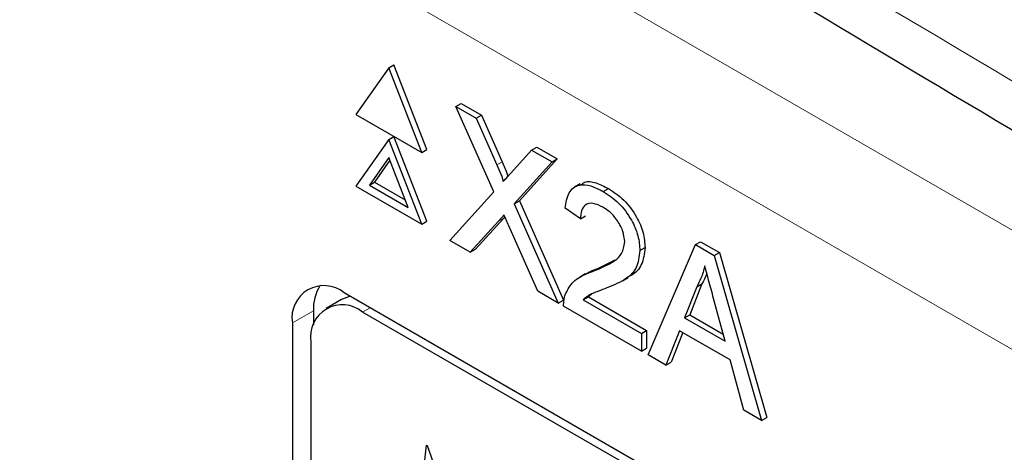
# Paper-space layout 'Blatt2' of a CAD drawing. Header units: millimetres. Extents: x 5 to 418, y 2 to 292.
# Tile 33 of 54: x 95.37 to 99.86, y 199.45 to 201.42. Entities that reach past the tile are written whole.
import ezdxf

# ---------------------------------------------------------------- set-up
doc = ezdxf.new("R2010")
doc.units = ezdxf.units.MM

psp = doc.layouts.new('Blatt2')

# ---------------------------------------------------------------- linework, layer by layer
at = {"color": 7, "linetype": 'Continuous', "lineweight": 18}
for p, q in [((95.6079, 202.9361), (110.4653, 194.3592)), ((110.2296, 193.9509), (95.3722, 202.5279)), ((97.545, 200.7602), (97.5686, 200.7738)), ((97.5521, 200.504), (97.5757, 200.5176)), ((96.7096, 200.0955), (96.6137, 200.042)), ((96.9335, 200.0906), (96.9673, 200.1101))]:
    psp.add_line(p, q, dxfattribs=at)
at = {"color": 7, "linetype": 'Continuous', "lineweight": 25}
for p, q in [((97.0527, 201.2029), (96.903, 200.9899)), ((97.0527, 201.2029), (97.0763, 201.2165)), ((97.2024, 200.8171), (97.0527, 201.2029)), ((97.226, 200.8307), (97.0763, 201.2165)), ((97.3584, 201.0264), (97.3819, 201.04)), ((97.5309, 200.6376), (97.3584, 201.0264)), ((97.3584, 201.0264), (97.4505, 200.9733)), ((97.3819, 201.04), (97.474, 200.9869)), ((96.903, 200.9899), (97.2024, 200.8171)), ((97.4505, 200.9733), (97.474, 200.9869)), ((97.4505, 200.9733), (97.545, 200.7602)), ((97.474, 200.9869), (97.5686, 200.7738)), ((97.0527, 200.8762), (96.903, 200.6633)), ((97.0527, 200.8762), (97.0763, 200.8899)), ((97.2024, 200.4904), (97.0527, 200.8762)), ((97.226, 200.504), (97.0763, 200.8899)), ((97.7028, 200.8276), (97.7264, 200.8412)), ((97.7264, 200.8412), (97.8198, 200.7873)), ((97.0527, 200.7946), (96.9643, 200.6687)), ((97.1412, 200.5666), (97.0527, 200.7946)), ((97.2024, 200.8171), (97.226, 200.8307)), ((97.6086, 200.7234), (97.7028, 200.8276)), ((97.8198, 200.7873), (97.6472, 200.5967)), ((97.7028, 200.8276), (97.7962, 200.7737)), ((97.7962, 200.7737), (97.8198, 200.7873)), ((97.0577, 200.7818), (96.9878, 200.6823)), ((97.7962, 200.7737), (97.6237, 200.5831)), ((96.903, 200.6633), (97.2024, 200.4904)), ((96.9643, 200.6687), (96.9878, 200.6823)), ((96.9643, 200.6687), (97.1412, 200.5666)), ((96.9878, 200.6823), (97.1276, 200.6017)), ((97.9242, 200.6742), (97.8977, 200.6589)), ((98.0293, 200.6391), (98.0528, 200.6527)), ((97.3306, 200.4165), (97.5309, 200.6376)), ((97.6237, 200.5831), (97.6472, 200.5967)), ((97.6237, 200.5831), (97.824, 200.1316)), ((97.6472, 200.5967), (97.8476, 200.1452)), ((97.925, 200.5147), (97.8555, 200.5629)), ((97.5757, 200.5176), (97.4474, 200.3762)), ((97.5813, 200.524), (97.5757, 200.5176)), ((97.925, 200.5147), (97.9486, 200.5283)), ((97.2024, 200.4904), (97.226, 200.504)), ((97.5521, 200.504), (97.4238, 200.3626)), ((97.7318, 200.1848), (97.5999, 200.4822)), ((97.4238, 200.3626), (97.3306, 200.4165)), ((98.1961, 200.37), (98.2196, 200.3836)), ((98.2331, 199.8954), (98.4484, 200.3972)), ((98.4484, 200.3972), (98.4719, 200.4108)), ((98.4484, 200.3972), (98.5346, 200.3474)), ((98.4719, 200.4108), (98.5581, 200.361)), ((97.4238, 200.3626), (97.4474, 200.3762)), ((98.5346, 200.3474), (98.5581, 200.361)), ((98.5346, 200.3474), (98.7498, 199.5971)), ((98.5581, 200.361), (98.7734, 199.6108)), ((98.0044, 200.2888), (98.0827, 200.3278)), ((97.9468, 200.2637), (97.9202, 200.2484)), ((97.9808, 200.2752), (98.0044, 200.2888)), ((98.1165, 200.2331), (98.143, 200.2484)), ((98.4544, 200.2058), (98.3989, 200.0646)), ((98.478, 200.2194), (98.4225, 200.0782)), ((98.4544, 200.2058), (98.478, 200.2194)), ((108.7524, 193.3067), (96.8494, 200.1781)), ((97.824, 200.1316), (97.7318, 200.1848)), ((97.9378, 200.1461), (97.9614, 200.1598)), ((97.9768, 200.1727), (97.9614, 200.1598)), ((97.9614, 200.1598), (98.2266, 200.0067)), ((96.8376, 200.1479), (96.7669, 200.1071)), ((97.824, 200.1316), (97.8476, 200.1452)), ((98.203, 199.9128), (97.8486, 200.1174)), ((97.9378, 200.1461), (98.203, 199.9931)), ((98.584, 199.9577), (98.5313, 200.1527)), ((96.7096, 200.0955), (96.7096, 200.0327)), ((108.7187, 193.2872), (96.9335, 200.0906)), ((98.3989, 200.0646), (98.4225, 200.0782)), ((98.4225, 200.0782), (98.5753, 199.99)), ((96.6137, 200.042), (96.6137, 189.0187)), ((98.3989, 200.0646), (98.584, 199.9577)), ((98.203, 199.9931), (98.2266, 200.0067)), ((98.203, 199.9931), (98.203, 199.9128)), ((98.2266, 200.0067), (98.2266, 199.9264)), ((98.3759, 200.0056), (98.3142, 199.8486)), ((98.3908, 199.997), (98.3378, 199.8622)), ((98.607, 199.8722), (98.3759, 200.0056)), ((96.6978, 199.9545), (96.6978, 189.0673)), ((98.203, 199.9128), (98.2266, 199.9264)), ((98.3142, 199.8486), (98.2331, 199.8954)), ((98.3142, 199.8486), (98.3378, 199.8622)), ((98.6687, 199.644), (98.607, 199.8722)), ((98.7498, 199.5971), (98.6687, 199.644)), ((98.7498, 199.5971), (98.7734, 199.6108)), ((97.192, 199.2155), (97.2249, 199.4846)), ((97.2249, 199.4846), (97.2281, 199.4827)), ((97.2281, 199.4827), (97.3311, 199.1869))]:
    psp.add_line(p, q, dxfattribs=at)
at = {"color": 7, "linetype": 'Continuous', "lineweight": 25, "flags": 128}
psp.add_lwpolyline([(96.8775, 200.1619), (96.8733, 200.1612), (96.8376, 200.1479)], dxfattribs=at)
at = {"color": 7, "linetype": 'Continuous', "lineweight": 25}
for centre, radius, start, end in [((96.7574, 200.0653), 0.1456, 50.7967, 189.214), ((96.9105, 200.1046), 0.2011, 148.329, 182.5975), ((96.8415, 199.9778), 0.1456, 50.7967, 189.214)]:
    psp.add_arc(centre, radius, start, end, dxfattribs=at)
at = {"color": 7, "linetype": 'Continuous', "lineweight": 18}
psp.add_open_spline([(89.5913, 207.5299), (91.3909, 206.379), (94.9912, 204.0764), (100.6547, 200.6659), (106.5402, 197.2807), (112.1639, 194.1957), (115.8422, 192.2837), (117.4307, 191.458)], degree=3, knots=[0, 0, 0, 0, 0.204721, 0.409562, 0.623395, 0.837364, 1, 1, 1, 1], dxfattribs=at)
at = {"color": 7, "linetype": 'Continuous', "lineweight": 25}
for points, knots in [([(89.7361, 207.2309), (90.4253, 206.7822), (92.3491, 205.5299), (95.6638, 203.4643), (99.6765, 201.0325), (103.8494, 198.5945), (108.0955, 196.1974), (112.2488, 193.935), (115.4187, 192.2601), (117.1551, 191.3752), (117.5789, 191.1592)], [0, 0, 0, 0, 0.0791668, 0.2209791, 0.3716118, 0.5223293, 0.6730843, 0.823745, 0.9569823, 1, 1, 1, 1]), ([(97.545, 200.7602), (97.5511, 200.746), (97.5596, 200.7263), (97.5701, 200.7007), (97.5721, 200.6897), (97.5732, 200.6842)], [0, 0, 0, 0, 0.561277, 0.781763, 1, 1, 1, 1]), ([(97.5686, 200.7738), (97.5746, 200.7596), (97.583, 200.7399), (97.5925, 200.7176), (97.594, 200.7099), (97.5945, 200.7078)], [0, 0, 0, 0, 0.646868, 0.900977, 1, 1, 1, 1]), ([(97.5732, 200.6842), (97.5798, 200.6915), (97.5916, 200.7046), (97.6034, 200.7176), (97.6086, 200.7234)], [0, 0, 0, 0, 0.56, 1, 1, 1, 1]), ([(97.8555, 200.5629), (97.8595, 200.5883), (97.8675, 200.6391), (97.9141, 200.6736), (97.9723, 200.6684), (98.0103, 200.6489), (98.0293, 200.6391)], [0, 0, 0, 0, 0.280235, 0.558893, 0.779132, 1, 1, 1, 1]), ([(97.9275, 200.669), (97.9328, 200.674), (97.9497, 200.6898), (97.9966, 200.6808), (98.0341, 200.6621), (98.0528, 200.6527)], [0, 0, 0, 0, 0.185653, 0.592247, 1, 1, 1, 1]), ([(98.0528, 200.6527), (98.0765, 200.6372), (98.1237, 200.6062), (98.1802, 200.5302), (98.2146, 200.4508), (98.218, 200.406), (98.2196, 200.3836)], [0, 0, 0, 0, 0.280482, 0.559644, 0.779749, 1, 1, 1, 1]), ([(98.0293, 200.6391), (98.0529, 200.6236), (98.1001, 200.5925), (98.1566, 200.5166), (98.1911, 200.4371), (98.1944, 200.3924), (98.1961, 200.37)], [0, 0, 0, 0, 0.280482, 0.559644, 0.779749, 1, 1, 1, 1]), ([(98.0278, 200.5678), (98.0128, 200.5751), (97.9828, 200.5898), (97.9468, 200.5825), (97.9276, 200.5539), (97.9259, 200.5278), (97.925, 200.5147)], [0, 0, 0, 0, 0.28041, 0.559489, 0.779375, 1, 1, 1, 1]), ([(98.1266, 200.4094), (98.1247, 200.4265), (98.1211, 200.4606), (98.0929, 200.5103), (98.0604, 200.5467), (98.0386, 200.5607), (98.0278, 200.5678)], [0, 0, 0, 0, 0.27908, 0.558612, 0.779043, 1, 1, 1, 1]), ([(97.5776, 200.5323), (97.5728, 200.5271), (97.5643, 200.5177), (97.5558, 200.5082), (97.5521, 200.504)], [0, 0, 0, 0, 0.560002, 1, 1, 1, 1]), ([(97.5999, 200.4822), (97.5957, 200.4915), (97.5883, 200.5082), (97.5809, 200.5249), (97.5776, 200.5323)], [0, 0, 0, 0, 0.5599998, 1, 1, 1, 1]), ([(97.9808, 200.2752), (98.0155, 200.2894), (98.0637, 200.3092), (98.117, 200.3529), (98.1234, 200.3906), (98.1266, 200.4094)], [0, 0, 0, 0, 0.561313, 0.781386, 1, 1, 1, 1]), ([(98.2196, 200.3836), (98.2159, 200.3561), (98.2083, 200.3009), (98.1723, 200.2642), (98.1476, 200.2527), (98.1421, 200.2501)], [0, 0, 0, 0, 0.43566, 0.873431, 1, 1, 1, 1]), ([(98.1961, 200.37), (98.1924, 200.3422), (98.1851, 200.2866), (98.1268, 200.2335), (98.0765, 200.2127), (98.0457, 200.2)], [0, 0, 0, 0, 0.278741, 0.558834, 1, 1, 1, 1]), ([(98.4915, 200.3001), (98.4863, 200.2807), (98.4771, 200.2461), (98.4613, 200.2181), (98.4544, 200.2058)], [0, 0, 0, 0, 0.559915, 1, 1, 1, 1]), ([(98.5313, 200.1527), (98.5239, 200.1802), (98.5105, 200.2293), (98.4973, 200.2785), (98.4915, 200.3001)], [0, 0, 0, 0, 0.560002, 1, 1, 1, 1]), ([(97.8558, 200.1689), (97.865, 200.1879), (97.8802, 200.2192), (97.9143, 200.2459), (97.9463, 200.2629), (97.9693, 200.2711), (97.9808, 200.2752)], [0, 0, 0, 0, 0.339411, 0.559525, 0.779752, 1, 1, 1, 1]), ([(97.947, 200.2632), (97.9547, 200.2676), (97.9728, 200.278), (97.9928, 200.2848), (98.0044, 200.2888)], [0, 0, 0, 0, 0.421829, 1, 1, 1, 1]), ([(98.5004, 200.2669), (98.4995, 200.2638), (98.4941, 200.2458), (98.4853, 200.2314), (98.478, 200.2194)], [0, 0, 0, 0, 0.1740516, 1, 1, 1, 1]), ([(97.8486, 200.1174), (97.8488, 200.1279), (97.8491, 200.1467), (97.8538, 200.1621), (97.8558, 200.1689)], [0, 0, 0, 0, 0.559956, 1, 1, 1, 1]), ([(98.0457, 200.2), (98.0327, 200.1952), (98.0114, 200.1872), (97.9821, 200.1756), (97.9576, 200.1647), (97.9444, 200.1523), (97.9378, 200.1461)], [0, 0, 0, 0, 0.340038, 0.560063, 0.78009, 1, 1, 1, 1])]:
    psp.add_open_spline(points, degree=3, knots=knots, dxfattribs=at)

doc.saveas('drawing.dxf')
